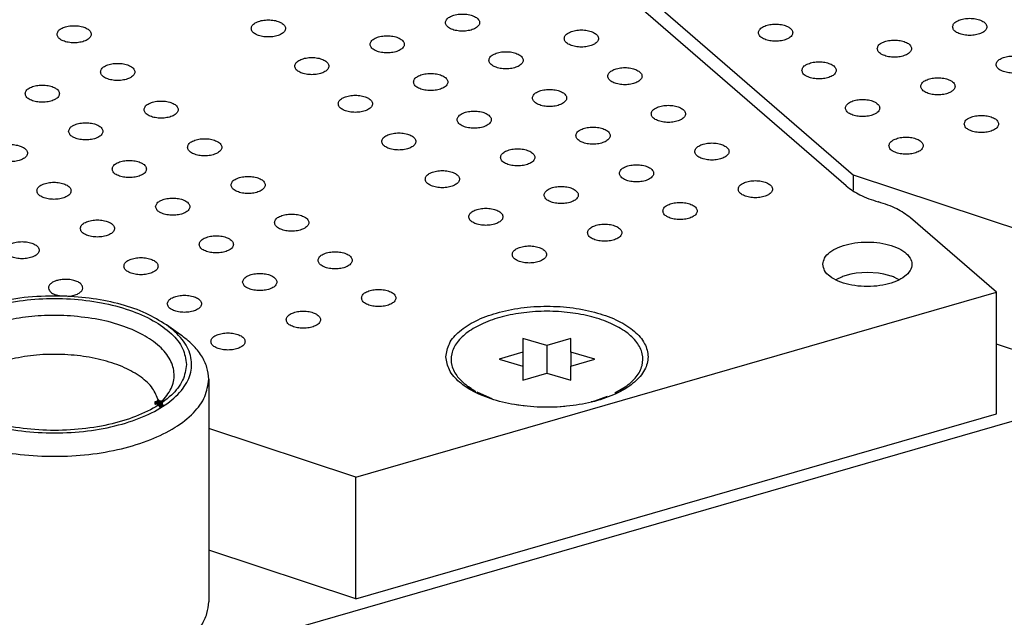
# Model space of a CAD drawing. Header units: inches. Extents: x 0 to 841, y 0 to 594.
# Tile 68 of 84: x 607 to 636, y 341 to 358. Entities that reach past the tile are written whole.
import ezdxf

# ---------------------------------------------------------------- set-up
doc = ezdxf.new("R2010")
doc.units = ezdxf.units.IN

# ---------------------------------------------------------------- blocks, each defined once
blk = doc.blocks.new('E8021-26512__263', base_point=(556.246, 341.298))
at = {"color": 7, "linetype": 'Continuous'}
for p, q in [((631.361, 353.352), (578.131, 399.449)), ((632.31, 352.884), (632.293, 352.889)), ((635.752, 350.248), (633.243, 352.422)), ((608.433, 350.137), (608.269, 350.177)), ((608.639, 350.128), (608.636, 350.128)), ((617.046, 344.848), (635.752, 350.248)), ((635.752, 346.698), (635.752, 350.248)), ((617.046, 341.298), (635.752, 346.698)), ((617.046, 344.848), (612.752, 346.266)), ((617.046, 341.298), (617.046, 344.848)), ((617.046, 341.298), (612.752, 342.715))]:
    blk.add_line(p, q, dxfattribs=at)
for points, knots in [([(613.992, 357.95), (613.999, 357.92), (614.016, 357.852), (614.117, 357.779), (614.247, 357.726), (614.408, 357.699), (614.577, 357.699), (614.737, 357.726), (614.869, 357.779), (614.964, 357.852), (615.004, 357.95), (614.964, 358.049), (614.869, 358.121), (614.737, 358.174), (614.577, 358.201), (614.408, 358.201), (614.247, 358.174), (614.117, 358.121), (614.016, 358.049), (613.999, 357.98), (613.992, 357.95)], [0, 0, 0, 0, 0.090666, 0.205523, 0.349779, 0.515635, 0.689283, 0.855139, 0.999394, 1.114251, 1.204917, 1.295583, 1.410441, 1.554696, 1.720552, 1.8942, 2.060056, 2.204311, 2.319168, 2.409834, 2.409834, 2.409834, 2.409834]), ([(619.662, 358.12), (619.669, 358.09), (619.685, 358.022), (619.786, 357.949), (619.916, 357.897), (620.077, 357.869), (620.246, 357.869), (620.406, 357.897), (620.539, 357.949), (620.633, 358.022), (620.674, 358.12), (620.633, 358.219), (620.539, 358.291), (620.406, 358.344), (620.246, 358.372), (620.077, 358.372), (619.916, 358.344), (619.786, 358.291), (619.685, 358.219), (619.669, 358.15), (619.662, 358.12)], [0, 0, 0, 0, 0.090666, 0.205523, 0.349779, 0.515635, 0.689283, 0.855139, 0.999394, 1.114251, 1.204917, 1.295583, 1.410441, 1.554696, 1.720552, 1.8942, 2.060056, 2.204311, 2.319168, 2.409834, 2.409834, 2.409834, 2.409834]), ([(608.323, 357.78), (608.33, 357.75), (608.346, 357.681), (608.447, 357.609), (608.578, 357.556), (608.738, 357.529), (608.907, 357.529), (609.067, 357.556), (609.2, 357.609), (609.295, 357.681), (609.335, 357.78), (609.295, 357.879), (609.2, 357.951), (609.067, 358.004), (608.907, 358.031), (608.738, 358.031), (608.578, 358.004), (608.447, 357.951), (608.346, 357.879), (608.33, 357.81), (608.323, 357.78)], [0, 0, 0, 0, 0.090666, 0.205523, 0.349779, 0.515635, 0.689283, 0.855139, 0.999394, 1.114251, 1.204917, 1.295583, 1.410441, 1.554696, 1.720552, 1.8942, 2.060056, 2.204311, 2.319168, 2.409834, 2.409834, 2.409834, 2.409834]), ([(623.131, 357.655), (623.139, 357.625), (623.155, 357.557), (623.256, 357.484), (623.386, 357.432), (623.547, 357.404), (623.716, 357.404), (623.876, 357.432), (624.008, 357.484), (624.103, 357.557), (624.144, 357.655), (624.103, 357.754), (624.008, 357.826), (623.876, 357.879), (623.716, 357.907), (623.547, 357.907), (623.386, 357.879), (623.256, 357.826), (623.155, 357.754), (623.139, 357.686), (623.131, 357.655)], [0, 0, 0, 0, 0.090666, 0.205523, 0.349779, 0.515635, 0.689283, 0.855139, 0.999394, 1.114251, 1.204917, 1.295583, 1.410441, 1.554696, 1.720552, 1.8942, 2.060056, 2.204311, 2.319168, 2.409834, 2.409834, 2.409834, 2.409834]), ([(617.462, 357.485), (617.469, 357.455), (617.486, 357.387), (617.586, 357.314), (617.717, 357.262), (617.877, 357.234), (618.046, 357.234), (618.206, 357.262), (618.339, 357.314), (618.434, 357.387), (618.474, 357.485), (618.434, 357.584), (618.339, 357.656), (618.206, 357.709), (618.046, 357.737), (617.877, 357.737), (617.717, 357.709), (617.586, 357.656), (617.486, 357.584), (617.469, 357.515), (617.462, 357.485)], [0, 0, 0, 0, 0.090666, 0.205523, 0.349779, 0.515635, 0.689283, 0.855139, 0.999394, 1.114251, 1.204917, 1.295583, 1.410441, 1.554696, 1.720552, 1.8942, 2.060056, 2.204311, 2.319168, 2.409834, 2.409834, 2.409834, 2.409834]), ([(615.262, 356.85), (615.269, 356.82), (615.286, 356.752), (615.387, 356.679), (615.517, 356.627), (615.678, 356.599), (615.847, 356.599), (616.007, 356.627), (616.139, 356.679), (616.234, 356.752), (616.274, 356.85), (616.234, 356.949), (616.139, 357.021), (616.007, 357.074), (615.847, 357.102), (615.678, 357.102), (615.517, 357.074), (615.387, 357.021), (615.286, 356.949), (615.269, 356.88), (615.262, 356.85)], [0, 0, 0, 0, 0.090666, 0.205523, 0.349779, 0.515635, 0.689283, 0.855139, 0.999394, 1.114251, 1.204917, 1.295583, 1.410441, 1.554696, 1.720552, 1.8942, 2.060056, 2.204311, 2.319168, 2.409834, 2.409834, 2.409834, 2.409834]), ([(620.932, 357.02), (620.939, 356.99), (620.955, 356.922), (621.056, 356.849), (621.186, 356.797), (621.347, 356.769), (621.516, 356.769), (621.676, 356.797), (621.809, 356.849), (621.903, 356.922), (621.944, 357.02), (621.903, 357.119), (621.809, 357.191), (621.676, 357.244), (621.516, 357.272), (621.347, 357.272), (621.186, 357.244), (621.056, 357.191), (620.955, 357.119), (620.939, 357.051), (620.932, 357.02)], [0, 0, 0, 0, 0.090666, 0.205523, 0.349779, 0.515635, 0.689283, 0.855139, 0.999394, 1.114251, 1.204917, 1.295583, 1.410441, 1.554696, 1.720552, 1.8942, 2.060056, 2.204311, 2.319168, 2.409834, 2.409834, 2.409834, 2.409834]), ([(609.593, 356.68), (609.6, 356.65), (609.616, 356.582), (609.717, 356.509), (609.848, 356.456), (610.008, 356.429), (610.177, 356.429), (610.337, 356.456), (610.47, 356.509), (610.565, 356.582), (610.605, 356.68), (610.565, 356.779), (610.47, 356.851), (610.337, 356.904), (610.177, 356.931), (610.008, 356.931), (609.848, 356.904), (609.717, 356.851), (609.616, 356.779), (609.6, 356.71), (609.593, 356.68)], [0, 0, 0, 0, 0.090666, 0.205523, 0.349779, 0.515635, 0.689283, 0.855139, 0.999394, 1.114251, 1.204917, 1.295583, 1.410441, 1.554696, 1.720552, 1.8942, 2.060056, 2.204311, 2.319168, 2.409834, 2.409834, 2.409834, 2.409834]), ([(624.401, 356.556), (624.409, 356.525), (624.425, 356.457), (624.526, 356.385), (624.656, 356.332), (624.817, 356.304), (624.986, 356.304), (625.146, 356.332), (625.278, 356.385), (625.373, 356.457), (625.414, 356.556), (625.373, 356.654), (625.278, 356.727), (625.146, 356.779), (624.986, 356.807), (624.817, 356.807), (624.656, 356.779), (624.526, 356.727), (624.425, 356.654), (624.409, 356.586), (624.401, 356.556)], [0, 0, 0, 0, 0.090666, 0.205523, 0.349779, 0.515635, 0.689283, 0.855139, 0.999394, 1.114251, 1.204917, 1.295583, 1.410441, 1.554696, 1.720552, 1.8942, 2.060056, 2.204311, 2.319168, 2.409834, 2.409834, 2.409834, 2.409834]), ([(618.732, 356.385), (618.739, 356.355), (618.756, 356.287), (618.856, 356.214), (618.987, 356.162), (619.147, 356.134), (619.316, 356.134), (619.476, 356.162), (619.609, 356.214), (619.704, 356.287), (619.744, 356.385), (619.704, 356.484), (619.609, 356.556), (619.476, 356.609), (619.316, 356.637), (619.147, 356.637), (618.987, 356.609), (618.856, 356.556), (618.756, 356.484), (618.739, 356.416), (618.732, 356.385)], [0, 0, 0, 0, 0.090666, 0.205523, 0.349779, 0.515635, 0.689283, 0.855139, 0.999394, 1.114251, 1.204917, 1.295583, 1.410441, 1.554696, 1.720552, 1.8942, 2.060056, 2.204311, 2.319168, 2.409834, 2.409834, 2.409834, 2.409834]), ([(607.393, 356.045), (607.4, 356.015), (607.417, 355.947), (607.517, 355.874), (607.648, 355.821), (607.809, 355.794), (607.978, 355.794), (608.137, 355.821), (608.27, 355.874), (608.365, 355.947), (608.405, 356.045), (608.365, 356.144), (608.27, 356.216), (608.137, 356.269), (607.978, 356.296), (607.809, 356.296), (607.648, 356.269), (607.517, 356.216), (607.417, 356.144), (607.4, 356.075), (607.393, 356.045)], [0, 0, 0, 0, 0.090666, 0.205523, 0.349779, 0.515635, 0.689283, 0.855139, 0.999394, 1.114251, 1.204917, 1.295583, 1.410441, 1.554696, 1.720552, 1.8942, 2.060056, 2.204311, 2.319168, 2.409834, 2.409834, 2.409834, 2.409834]), ([(622.202, 355.921), (622.209, 355.89), (622.225, 355.822), (622.326, 355.75), (622.456, 355.697), (622.617, 355.669), (622.786, 355.669), (622.946, 355.697), (623.079, 355.75), (623.173, 355.822), (623.214, 355.921), (623.173, 356.019), (623.079, 356.092), (622.946, 356.144), (622.786, 356.172), (622.617, 356.172), (622.456, 356.144), (622.326, 356.092), (622.225, 356.019), (622.209, 355.951), (622.202, 355.921)], [0, 0, 0, 0, 0.090666, 0.205523, 0.349779, 0.515635, 0.689283, 0.855139, 0.999394, 1.114251, 1.204917, 1.295583, 1.410441, 1.554696, 1.720552, 1.8942, 2.060056, 2.204311, 2.319168, 2.409834, 2.409834, 2.409834, 2.409834]), ([(616.532, 355.75), (616.539, 355.72), (616.556, 355.652), (616.657, 355.579), (616.787, 355.527), (616.948, 355.499), (617.117, 355.499), (617.277, 355.527), (617.409, 355.579), (617.504, 355.652), (617.544, 355.75), (617.504, 355.849), (617.409, 355.921), (617.277, 355.974), (617.117, 356.002), (616.948, 356.002), (616.787, 355.974), (616.657, 355.921), (616.556, 355.849), (616.539, 355.781), (616.532, 355.75)], [0, 0, 0, 0, 0.090666, 0.205523, 0.349779, 0.515635, 0.689283, 0.855139, 0.999394, 1.114251, 1.204917, 1.295583, 1.410441, 1.554696, 1.720552, 1.8942, 2.060056, 2.204311, 2.319168, 2.409834, 2.409834, 2.409834, 2.409834]), ([(610.863, 355.58), (610.87, 355.55), (610.886, 355.482), (610.987, 355.409), (611.118, 355.357), (611.278, 355.329), (611.447, 355.329), (611.607, 355.357), (611.74, 355.409), (611.835, 355.482), (611.875, 355.58), (611.835, 355.679), (611.74, 355.751), (611.607, 355.804), (611.447, 355.832), (611.278, 355.832), (611.118, 355.804), (610.987, 355.751), (610.886, 355.679), (610.87, 355.61), (610.863, 355.58)], [0, 0, 0, 0, 0.090666, 0.205523, 0.349779, 0.515635, 0.689283, 0.855139, 0.999394, 1.114251, 1.204917, 1.295583, 1.410441, 1.554696, 1.720552, 1.8942, 2.060056, 2.204311, 2.319168, 2.409834, 2.409834, 2.409834, 2.409834]), ([(625.671, 355.456), (625.679, 355.426), (625.695, 355.357), (625.796, 355.285), (625.926, 355.232), (626.087, 355.204), (626.256, 355.204), (626.416, 355.232), (626.548, 355.285), (626.643, 355.357), (626.684, 355.456), (626.643, 355.554), (626.548, 355.627), (626.416, 355.679), (626.256, 355.707), (626.087, 355.707), (625.926, 355.679), (625.796, 355.627), (625.695, 355.554), (625.679, 355.486), (625.671, 355.456)], [0, 0, 0, 0, 0.090666, 0.205523, 0.349779, 0.515635, 0.689283, 0.855139, 0.999394, 1.114251, 1.204917, 1.295583, 1.410441, 1.554696, 1.720552, 1.8942, 2.060056, 2.204311, 2.319168, 2.409834, 2.409834, 2.409834, 2.409834]), ([(620.002, 355.286), (620.009, 355.255), (620.026, 355.187), (620.126, 355.115), (620.257, 355.062), (620.417, 355.034), (620.586, 355.034), (620.746, 355.062), (620.879, 355.115), (620.974, 355.187), (621.014, 355.286), (620.974, 355.384), (620.879, 355.457), (620.746, 355.509), (620.586, 355.537), (620.417, 355.537), (620.257, 355.509), (620.126, 355.457), (620.026, 355.384), (620.009, 355.316), (620.002, 355.286)], [0, 0, 0, 0, 0.090666, 0.205523, 0.349779, 0.515635, 0.689283, 0.855139, 0.999394, 1.114251, 1.204917, 1.295583, 1.410441, 1.554696, 1.720552, 1.8942, 2.060056, 2.204311, 2.319168, 2.409834, 2.409834, 2.409834, 2.409834]), ([(608.663, 354.945), (608.67, 354.915), (608.687, 354.847), (608.787, 354.774), (608.918, 354.722), (609.079, 354.694), (609.248, 354.694), (609.407, 354.722), (609.54, 354.774), (609.635, 354.847), (609.675, 354.945), (609.635, 355.044), (609.54, 355.116), (609.407, 355.169), (609.248, 355.197), (609.079, 355.197), (608.918, 355.169), (608.787, 355.116), (608.687, 355.044), (608.67, 354.975), (608.663, 354.945)], [0, 0, 0, 0, 0.090666, 0.205523, 0.349779, 0.515635, 0.689283, 0.855139, 0.999394, 1.114251, 1.204917, 1.295583, 1.410441, 1.554696, 1.720552, 1.8942, 2.060056, 2.204311, 2.319168, 2.409834, 2.409834, 2.409834, 2.409834]), ([(623.472, 354.821), (623.479, 354.791), (623.495, 354.722), (623.596, 354.65), (623.726, 354.597), (623.887, 354.569), (624.056, 354.569), (624.216, 354.597), (624.349, 354.65), (624.443, 354.722), (624.484, 354.821), (624.443, 354.919), (624.349, 354.992), (624.216, 355.044), (624.056, 355.072), (623.887, 355.072), (623.726, 355.044), (623.596, 354.992), (623.495, 354.919), (623.479, 354.851), (623.472, 354.821)], [0, 0, 0, 0, 0.090666, 0.205523, 0.349779, 0.515635, 0.689283, 0.855139, 0.999394, 1.114251, 1.204917, 1.295583, 1.410441, 1.554696, 1.720552, 1.8942, 2.060056, 2.204311, 2.319168, 2.409834, 2.409834, 2.409834, 2.409834]), ([(612.133, 354.48), (612.14, 354.45), (612.156, 354.382), (612.257, 354.309), (612.388, 354.257), (612.548, 354.229), (612.717, 354.229), (612.877, 354.257), (613.01, 354.309), (613.105, 354.382), (613.145, 354.48), (613.105, 354.579), (613.01, 354.651), (612.877, 354.704), (612.717, 354.732), (612.548, 354.732), (612.388, 354.704), (612.257, 354.651), (612.156, 354.579), (612.14, 354.511), (612.133, 354.48)], [0, 0, 0, 0, 0.090666, 0.205523, 0.349779, 0.515635, 0.689283, 0.855139, 0.999394, 1.114251, 1.204917, 1.295583, 1.410441, 1.554696, 1.720552, 1.8942, 2.060056, 2.204311, 2.319168, 2.409834, 2.409834, 2.409834, 2.409834]), ([(617.802, 354.651), (617.809, 354.62), (617.826, 354.552), (617.927, 354.48), (618.057, 354.427), (618.218, 354.399), (618.387, 354.399), (618.547, 354.427), (618.679, 354.48), (618.774, 354.552), (618.814, 354.651), (618.774, 354.749), (618.679, 354.822), (618.547, 354.874), (618.387, 354.902), (618.218, 354.902), (618.057, 354.874), (617.927, 354.822), (617.826, 354.749), (617.809, 354.681), (617.802, 354.651)], [0, 0, 0, 0, 0.090666, 0.205523, 0.349779, 0.515635, 0.689283, 0.855139, 0.999394, 1.114251, 1.204917, 1.295583, 1.410441, 1.554696, 1.720552, 1.8942, 2.060056, 2.204311, 2.319168, 2.409834, 2.409834, 2.409834, 2.409834]), ([(606.463, 354.31), (606.471, 354.28), (606.487, 354.212), (606.588, 354.139), (606.718, 354.087), (606.879, 354.059), (607.048, 354.059), (607.208, 354.087), (607.34, 354.139), (607.435, 354.212), (607.476, 354.31), (607.435, 354.409), (607.34, 354.481), (607.208, 354.534), (607.048, 354.562), (606.879, 354.562), (606.718, 354.534), (606.588, 354.481), (606.487, 354.409), (606.471, 354.34), (606.463, 354.31)], [0, 0, 0, 0, 0.090666, 0.205523, 0.349779, 0.515635, 0.689283, 0.855139, 0.999394, 1.114251, 1.204917, 1.295583, 1.410441, 1.554696, 1.720552, 1.8942, 2.060056, 2.204311, 2.319168, 2.409834, 2.409834, 2.409834, 2.409834]), ([(621.272, 354.186), (621.279, 354.156), (621.296, 354.087), (621.396, 354.015), (621.527, 353.962), (621.687, 353.934), (621.856, 353.934), (622.016, 353.962), (622.149, 354.015), (622.244, 354.087), (622.284, 354.186), (622.244, 354.284), (622.149, 354.357), (622.016, 354.409), (621.856, 354.437), (621.687, 354.437), (621.527, 354.409), (621.396, 354.357), (621.296, 354.284), (621.279, 354.216), (621.272, 354.186)], [0, 0, 0, 0, 0.090666, 0.205523, 0.349779, 0.515635, 0.689283, 0.855139, 0.999394, 1.114251, 1.204917, 1.295583, 1.410441, 1.554696, 1.720552, 1.8942, 2.060056, 2.204311, 2.319168, 2.409834, 2.409834, 2.409834, 2.409834]), ([(626.941, 354.356), (626.949, 354.326), (626.965, 354.257), (627.066, 354.185), (627.196, 354.132), (627.357, 354.105), (627.526, 354.105), (627.686, 354.132), (627.818, 354.185), (627.913, 354.257), (627.954, 354.356), (627.913, 354.454), (627.818, 354.527), (627.686, 354.58), (627.526, 354.607), (627.357, 354.607), (627.196, 354.58), (627.066, 354.527), (626.965, 354.454), (626.949, 354.386), (626.941, 354.356)], [0, 0, 0, 0, 0.090666, 0.205523, 0.349779, 0.515635, 0.689283, 0.855139, 0.999394, 1.114251, 1.204917, 1.295583, 1.410441, 1.554696, 1.720552, 1.8942, 2.060056, 2.204311, 2.319168, 2.409834, 2.409834, 2.409834, 2.409834]), ([(609.933, 353.845), (609.94, 353.815), (609.957, 353.747), (610.057, 353.674), (610.188, 353.622), (610.349, 353.594), (610.518, 353.594), (610.677, 353.622), (610.81, 353.674), (610.905, 353.747), (610.945, 353.845), (610.905, 353.944), (610.81, 354.016), (610.677, 354.069), (610.518, 354.097), (610.349, 354.097), (610.188, 354.069), (610.057, 354.016), (609.957, 353.944), (609.94, 353.876), (609.933, 353.845)], [0, 0, 0, 0, 0.090666, 0.205523, 0.349779, 0.515635, 0.689283, 0.855139, 0.999394, 1.114251, 1.204917, 1.295583, 1.410441, 1.554696, 1.720552, 1.8942, 2.060056, 2.204311, 2.319168, 2.409834, 2.409834, 2.409834, 2.409834]), ([(624.742, 353.721), (624.749, 353.691), (624.765, 353.622), (624.866, 353.55), (624.996, 353.497), (625.157, 353.47), (625.326, 353.47), (625.486, 353.497), (625.619, 353.55), (625.713, 353.622), (625.754, 353.721), (625.713, 353.819), (625.619, 353.892), (625.486, 353.945), (625.326, 353.972), (625.157, 353.972), (624.996, 353.945), (624.866, 353.892), (624.765, 353.819), (624.749, 353.751), (624.742, 353.721)], [0, 0, 0, 0, 0.090666, 0.205523, 0.349779, 0.515635, 0.689283, 0.855139, 0.999394, 1.114251, 1.204917, 1.295583, 1.410441, 1.554696, 1.720552, 1.8942, 2.060056, 2.204311, 2.319168, 2.409834, 2.409834, 2.409834, 2.409834]), ([(613.403, 353.381), (613.41, 353.35), (613.426, 353.282), (613.527, 353.21), (613.658, 353.157), (613.818, 353.129), (613.987, 353.129), (614.147, 353.157), (614.28, 353.21), (614.375, 353.282), (614.415, 353.381), (614.375, 353.479), (614.28, 353.552), (614.147, 353.604), (613.987, 353.632), (613.818, 353.632), (613.658, 353.604), (613.527, 353.552), (613.426, 353.479), (613.41, 353.411), (613.403, 353.381)], [0, 0, 0, 0, 0.090666, 0.205523, 0.349779, 0.515635, 0.689283, 0.855139, 0.999394, 1.114251, 1.204917, 1.295583, 1.410441, 1.554696, 1.720552, 1.8942, 2.060056, 2.204311, 2.319168, 2.409834, 2.409834, 2.409834, 2.409834]), ([(619.072, 353.551), (619.079, 353.521), (619.096, 353.452), (619.197, 353.38), (619.327, 353.327), (619.488, 353.299), (619.657, 353.299), (619.817, 353.327), (619.949, 353.38), (620.044, 353.452), (620.084, 353.551), (620.044, 353.649), (619.949, 353.722), (619.817, 353.774), (619.657, 353.802), (619.488, 353.802), (619.327, 353.774), (619.197, 353.722), (619.096, 353.649), (619.079, 353.581), (619.072, 353.551)], [0, 0, 0, 0, 0.090666, 0.205523, 0.349779, 0.515635, 0.689283, 0.855139, 0.999394, 1.114251, 1.204917, 1.295583, 1.410441, 1.554696, 1.720552, 1.8942, 2.060056, 2.204311, 2.319168, 2.409834, 2.409834, 2.409834, 2.409834]), ([(607.733, 353.21), (607.741, 353.18), (607.757, 353.112), (607.858, 353.039), (607.988, 352.987), (608.149, 352.959), (608.318, 352.959), (608.478, 352.987), (608.61, 353.039), (608.705, 353.112), (608.746, 353.21), (608.705, 353.309), (608.61, 353.381), (608.478, 353.434), (608.318, 353.462), (608.149, 353.462), (607.988, 353.434), (607.858, 353.381), (607.757, 353.309), (607.741, 353.241), (607.733, 353.21)], [0, 0, 0, 0, 0.090666, 0.205523, 0.349779, 0.515635, 0.689283, 0.855139, 0.999394, 1.114251, 1.204917, 1.295583, 1.410441, 1.554696, 1.720552, 1.8942, 2.060056, 2.204311, 2.319168, 2.409834, 2.409834, 2.409834, 2.409834]), ([(622.542, 353.086), (622.549, 353.056), (622.566, 352.987), (622.666, 352.915), (622.797, 352.862), (622.957, 352.835), (623.126, 352.835), (623.286, 352.862), (623.419, 352.915), (623.514, 352.987), (623.554, 353.086), (623.514, 353.184), (623.419, 353.257), (623.286, 353.31), (623.126, 353.337), (622.957, 353.337), (622.797, 353.31), (622.666, 353.257), (622.566, 353.184), (622.549, 353.116), (622.542, 353.086)], [0, 0, 0, 0, 0.090666, 0.205523, 0.349779, 0.515635, 0.689283, 0.855139, 0.999394, 1.114251, 1.204917, 1.295583, 1.410441, 1.554696, 1.720552, 1.8942, 2.060056, 2.204311, 2.319168, 2.409834, 2.409834, 2.409834, 2.409834]), ([(628.211, 353.256), (628.219, 353.226), (628.235, 353.157), (628.336, 353.085), (628.466, 353.032), (628.627, 353.005), (628.796, 353.005), (628.956, 353.032), (629.088, 353.085), (629.183, 353.157), (629.224, 353.256), (629.183, 353.355), (629.088, 353.427), (628.956, 353.48), (628.796, 353.507), (628.627, 353.507), (628.466, 353.48), (628.336, 353.427), (628.235, 353.355), (628.219, 353.286), (628.211, 353.256)], [0, 0, 0, 0, 0.090666, 0.205523, 0.349779, 0.515635, 0.689283, 0.855139, 0.999394, 1.114251, 1.204917, 1.295583, 1.410441, 1.554696, 1.720552, 1.8942, 2.060056, 2.204311, 2.319168, 2.409834, 2.409834, 2.409834, 2.409834]), ([(631.361, 353.352), (631.492, 353.257), (631.777, 353.052), (632.112, 352.946), (632.293, 352.889)], [0, 0, 0, 0, 0.482186, 1.047024, 1.047024, 1.047024, 1.047024]), ([(611.203, 352.746), (611.21, 352.715), (611.227, 352.647), (611.327, 352.575), (611.458, 352.522), (611.619, 352.494), (611.788, 352.494), (611.947, 352.522), (612.08, 352.575), (612.175, 352.647), (612.215, 352.746), (612.175, 352.844), (612.08, 352.917), (611.947, 352.969), (611.788, 352.997), (611.619, 352.997), (611.458, 352.969), (611.327, 352.917), (611.227, 352.844), (611.21, 352.776), (611.203, 352.746)], [0, 0, 0, 0, 0.090666, 0.205523, 0.349779, 0.515635, 0.689283, 0.855139, 0.999394, 1.114251, 1.204917, 1.295583, 1.410441, 1.554696, 1.720552, 1.8942, 2.060056, 2.204311, 2.319168, 2.409834, 2.409834, 2.409834, 2.409834]), ([(626.012, 352.621), (626.019, 352.591), (626.035, 352.522), (626.136, 352.45), (626.266, 352.397), (626.427, 352.37), (626.596, 352.37), (626.756, 352.397), (626.889, 352.45), (626.983, 352.522), (627.024, 352.621), (626.983, 352.72), (626.889, 352.792), (626.756, 352.845), (626.596, 352.872), (626.427, 352.872), (626.266, 352.845), (626.136, 352.792), (626.035, 352.72), (626.019, 352.651), (626.012, 352.621)], [0, 0, 0, 0, 0.090666, 0.205523, 0.349779, 0.515635, 0.689283, 0.855139, 0.999394, 1.114251, 1.204917, 1.295583, 1.410441, 1.554696, 1.720552, 1.8942, 2.060056, 2.204311, 2.319168, 2.409834, 2.409834, 2.409834, 2.409834]), ([(633.243, 352.422), (633.111, 352.516), (632.826, 352.721), (632.491, 352.827), (632.31, 352.884)], [0, 0, 0, 0, 0.482186, 1.047024, 1.047024, 1.047024, 1.047024]), ([(614.673, 352.281), (614.68, 352.251), (614.696, 352.182), (614.797, 352.11), (614.928, 352.057), (615.088, 352.029), (615.257, 352.029), (615.417, 352.057), (615.55, 352.11), (615.645, 352.182), (615.685, 352.281), (615.645, 352.379), (615.55, 352.452), (615.417, 352.504), (615.257, 352.532), (615.088, 352.532), (614.928, 352.504), (614.797, 352.452), (614.696, 352.379), (614.68, 352.311), (614.673, 352.281)], [0, 0, 0, 0, 0.090666, 0.205523, 0.349779, 0.515635, 0.689283, 0.855139, 0.999394, 1.114251, 1.204917, 1.295583, 1.410441, 1.554696, 1.720552, 1.8942, 2.060056, 2.204311, 2.319168, 2.409834, 2.409834, 2.409834, 2.409834]), ([(620.342, 352.451), (620.349, 352.421), (620.366, 352.352), (620.467, 352.28), (620.597, 352.227), (620.758, 352.2), (620.927, 352.2), (621.087, 352.227), (621.219, 352.28), (621.314, 352.352), (621.354, 352.451), (621.314, 352.549), (621.219, 352.622), (621.087, 352.675), (620.927, 352.702), (620.758, 352.702), (620.597, 352.675), (620.467, 352.622), (620.366, 352.549), (620.349, 352.481), (620.342, 352.451)], [0, 0, 0, 0, 0.090666, 0.205523, 0.349779, 0.515635, 0.689283, 0.855139, 0.999394, 1.114251, 1.204917, 1.295583, 1.410441, 1.554696, 1.720552, 1.8942, 2.060056, 2.204311, 2.319168, 2.409834, 2.409834, 2.409834, 2.409834]), ([(609.003, 352.111), (609.011, 352.08), (609.027, 352.012), (609.128, 351.94), (609.258, 351.887), (609.419, 351.859), (609.588, 351.859), (609.748, 351.887), (609.88, 351.94), (609.975, 352.012), (610.016, 352.111), (609.975, 352.209), (609.88, 352.282), (609.748, 352.334), (609.588, 352.362), (609.419, 352.362), (609.258, 352.334), (609.128, 352.282), (609.027, 352.209), (609.011, 352.141), (609.003, 352.111)], [0, 0, 0, 0, 0.090666, 0.205523, 0.349779, 0.515635, 0.689283, 0.855139, 0.999394, 1.114251, 1.204917, 1.295583, 1.410441, 1.554696, 1.720552, 1.8942, 2.060056, 2.204311, 2.319168, 2.409834, 2.409834, 2.409834, 2.409834]), ([(623.812, 351.986), (623.819, 351.956), (623.836, 351.887), (623.936, 351.815), (624.067, 351.762), (624.227, 351.735), (624.396, 351.735), (624.556, 351.762), (624.689, 351.815), (624.784, 351.887), (624.824, 351.986), (624.784, 352.085), (624.689, 352.157), (624.556, 352.21), (624.396, 352.237), (624.227, 352.237), (624.067, 352.21), (623.936, 352.157), (623.836, 352.085), (623.819, 352.016), (623.812, 351.986)], [0, 0, 0, 0, 0.090666, 0.205523, 0.349779, 0.515635, 0.689283, 0.855139, 0.999394, 1.114251, 1.204917, 1.295583, 1.410441, 1.554696, 1.720552, 1.8942, 2.060056, 2.204311, 2.319168, 2.409834, 2.409834, 2.409834, 2.409834]), ([(612.473, 351.646), (612.48, 351.616), (612.497, 351.547), (612.597, 351.475), (612.728, 351.422), (612.889, 351.394), (613.058, 351.394), (613.217, 351.422), (613.35, 351.475), (613.445, 351.547), (613.485, 351.646), (613.445, 351.744), (613.35, 351.817), (613.217, 351.869), (613.058, 351.897), (612.889, 351.897), (612.728, 351.869), (612.597, 351.817), (612.497, 351.744), (612.48, 351.676), (612.473, 351.646)], [0, 0, 0, 0, 0.090666, 0.205523, 0.349779, 0.515635, 0.689283, 0.855139, 0.999394, 1.114251, 1.204917, 1.295583, 1.410441, 1.554696, 1.720552, 1.8942, 2.060056, 2.204311, 2.319168, 2.409834, 2.409834, 2.409834, 2.409834]), ([(606.804, 351.476), (606.811, 351.445), (606.827, 351.377), (606.928, 351.305), (607.059, 351.252), (607.219, 351.224), (607.388, 351.224), (607.548, 351.252), (607.681, 351.305), (607.775, 351.377), (607.816, 351.476), (607.775, 351.574), (607.681, 351.647), (607.548, 351.699), (607.388, 351.727), (607.219, 351.727), (607.059, 351.699), (606.928, 351.647), (606.827, 351.574), (606.811, 351.506), (606.804, 351.476)], [0, 0, 0, 0, 0.090666, 0.205523, 0.349779, 0.515635, 0.689283, 0.855139, 0.999394, 1.114251, 1.204917, 1.295583, 1.410441, 1.554696, 1.720552, 1.8942, 2.060056, 2.204311, 2.319168, 2.409834, 2.409834, 2.409834, 2.409834]), ([(621.612, 351.351), (621.619, 351.321), (621.636, 351.252), (621.737, 351.18), (621.867, 351.127), (622.028, 351.1), (622.197, 351.1), (622.357, 351.127), (622.489, 351.18), (622.584, 351.252), (622.624, 351.351), (622.584, 351.45), (622.489, 351.522), (622.357, 351.575), (622.197, 351.602), (622.028, 351.602), (621.867, 351.575), (621.737, 351.522), (621.636, 351.45), (621.619, 351.381), (621.612, 351.351)], [0, 0, 0, 0, 0.090666, 0.205523, 0.349779, 0.515635, 0.689283, 0.855139, 0.999394, 1.114251, 1.204917, 1.295583, 1.410441, 1.554696, 1.720552, 1.8942, 2.060056, 2.204311, 2.319168, 2.409834, 2.409834, 2.409834, 2.409834]), ([(630.68, 351.065), (630.693, 351.001), (630.719, 350.861), (630.896, 350.693), (631.139, 350.558), (631.449, 350.462), (631.799, 350.413), (632.162, 350.413), (632.512, 350.462), (632.821, 350.558), (633.067, 350.693), (633.235, 350.861), (633.301, 351.065), (633.235, 351.268), (633.067, 351.437), (632.821, 351.572), (632.512, 351.667), (632.162, 351.717), (631.799, 351.717), (631.449, 351.667), (631.139, 351.572), (630.896, 351.437), (630.719, 351.268), (630.693, 351.128), (630.68, 351.065)], [0, 0, 0, 0, 0.190547, 0.41847, 0.698227, 1.025182, 1.384018, 1.754037, 2.112872, 2.439828, 2.719585, 2.947508, 3.138055, 3.328602, 3.556525, 3.836282, 4.163237, 4.522073, 4.892091, 5.250927, 5.577882, 5.85764, 6.085562, 6.276109, 6.276109, 6.276109, 6.276109]), ([(615.943, 351.181), (615.95, 351.151), (615.966, 351.082), (616.067, 351.01), (616.198, 350.957), (616.358, 350.93), (616.527, 350.93), (616.687, 350.957), (616.82, 351.01), (616.915, 351.082), (616.955, 351.181), (616.915, 351.279), (616.82, 351.352), (616.687, 351.405), (616.527, 351.432), (616.358, 351.432), (616.198, 351.405), (616.067, 351.352), (615.966, 351.279), (615.95, 351.211), (615.943, 351.181)], [0, 0, 0, 0, 0.090666, 0.205523, 0.349779, 0.515635, 0.689283, 0.855139, 0.999394, 1.114251, 1.204917, 1.295583, 1.410441, 1.554696, 1.720552, 1.8942, 2.060056, 2.204311, 2.319168, 2.409834, 2.409834, 2.409834, 2.409834]), ([(610.273, 351.011), (610.281, 350.981), (610.297, 350.912), (610.398, 350.84), (610.528, 350.787), (610.689, 350.759), (610.858, 350.759), (611.018, 350.787), (611.15, 350.84), (611.245, 350.912), (611.286, 351.011), (611.245, 351.109), (611.15, 351.182), (611.018, 351.234), (610.858, 351.262), (610.689, 351.262), (610.528, 351.234), (610.398, 351.182), (610.297, 351.109), (610.281, 351.041), (610.273, 351.011)], [0, 0, 0, 0, 0.090666, 0.205523, 0.349779, 0.515635, 0.689283, 0.855139, 0.999394, 1.114251, 1.204917, 1.295583, 1.410441, 1.554696, 1.720552, 1.8942, 2.060056, 2.204311, 2.319168, 2.409834, 2.409834, 2.409834, 2.409834]), ([(613.743, 350.546), (613.75, 350.516), (613.767, 350.447), (613.867, 350.375), (613.998, 350.322), (614.159, 350.295), (614.328, 350.295), (614.487, 350.322), (614.62, 350.375), (614.715, 350.447), (614.755, 350.546), (614.715, 350.644), (614.62, 350.717), (614.487, 350.77), (614.328, 350.797), (614.159, 350.797), (613.998, 350.77), (613.867, 350.717), (613.767, 350.644), (613.75, 350.576), (613.743, 350.546)], [0, 0, 0, 0, 0.090666, 0.205523, 0.349779, 0.515635, 0.689283, 0.855139, 0.999394, 1.114251, 1.204917, 1.295583, 1.410441, 1.554696, 1.720552, 1.8942, 2.060056, 2.204311, 2.319168, 2.409834, 2.409834, 2.409834, 2.409834]), ([(608.508, 350.624), (608.461, 350.618), (608.371, 350.609), (608.248, 350.57), (608.152, 350.516), (608.087, 350.449), (608.065, 350.366), (608.098, 350.287), (608.17, 350.221), (608.234, 350.193), (608.269, 350.177)], [0, 0, 0, 0, 0.1425208, 0.2720898, 0.3822754, 0.4713654, 0.5461539, 0.6229646, 0.7165239, 0.8313796, 0.8313796, 0.8313796, 0.8313796]), ([(608.639, 350.128), (608.689, 350.133), (608.785, 350.144), (608.913, 350.187), (609.011, 350.246), (609.072, 350.323), (609.078, 350.414), (609.024, 350.494), (608.931, 350.556), (608.808, 350.601), (608.663, 350.627), (608.561, 350.625), (608.508, 350.624)], [0, 0, 0, 0, 0.151628, 0.287949, 0.401613, 0.491962, 0.57026, 0.657429, 0.767002, 0.89993, 1.049685, 1.206079, 1.206079, 1.206079, 1.206079]), ([(611.543, 349.911), (611.551, 349.881), (611.567, 349.812), (611.668, 349.74), (611.798, 349.687), (611.959, 349.66), (612.128, 349.66), (612.288, 349.687), (612.42, 349.74), (612.515, 349.812), (612.556, 349.911), (612.515, 350.009), (612.42, 350.082), (612.288, 350.135), (612.128, 350.162), (611.959, 350.162), (611.798, 350.135), (611.668, 350.082), (611.567, 350.009), (611.551, 349.941), (611.543, 349.911)], [0, 0, 0, 0, 0.090666, 0.205523, 0.349779, 0.515635, 0.689283, 0.855139, 0.999394, 1.114251, 1.204917, 1.295583, 1.410441, 1.554696, 1.720552, 1.8942, 2.060056, 2.204311, 2.319168, 2.409834, 2.409834, 2.409834, 2.409834]), ([(617.213, 350.081), (617.22, 350.051), (617.236, 349.982), (617.337, 349.91), (617.468, 349.857), (617.628, 349.83), (617.797, 349.83), (617.957, 349.857), (618.09, 349.91), (618.185, 349.982), (618.225, 350.081), (618.185, 350.18), (618.09, 350.252), (617.957, 350.305), (617.797, 350.332), (617.628, 350.332), (617.468, 350.305), (617.337, 350.252), (617.236, 350.18), (617.22, 350.111), (617.213, 350.081)], [0, 0, 0, 0, 0.090666, 0.205523, 0.349779, 0.515635, 0.689283, 0.855139, 0.999394, 1.114251, 1.204917, 1.295583, 1.410441, 1.554696, 1.720552, 1.8942, 2.060056, 2.204311, 2.319168, 2.409834, 2.409834, 2.409834, 2.409834]), ([(619.677, 348.365), (619.7, 348.233), (619.749, 347.946), (620.087, 347.587), (620.56, 347.289), (621.171, 347.063), (621.874, 346.922), (622.627, 346.873), (623.38, 346.922), (624.084, 347.063), (624.694, 347.289), (625.172, 347.587), (625.494, 347.946), (625.616, 348.365), (625.494, 348.784), (625.172, 349.143), (624.694, 349.44), (624.084, 349.666), (623.38, 349.808), (622.627, 349.856), (621.874, 349.808), (621.171, 349.666), (620.56, 349.44), (620.087, 349.143), (619.749, 348.784), (619.7, 348.497), (619.677, 348.365)], [0, 0, 0, 0, 0.39477, 0.856726, 1.416282, 2.07067, 2.797253, 3.562421, 4.327589, 5.054172, 5.70856, 6.268116, 6.730072, 7.124842, 7.519612, 7.981568, 8.541124, 9.195512, 9.922095, 10.687263, 11.452431, 12.179014, 12.833402, 13.392958, 13.854914, 14.249684, 14.249684, 14.249684, 14.249684]), ([(615.013, 349.446), (615.02, 349.416), (615.037, 349.347), (615.137, 349.275), (615.268, 349.222), (615.429, 349.195), (615.598, 349.195), (615.757, 349.222), (615.89, 349.275), (615.985, 349.347), (616.025, 349.446), (615.985, 349.545), (615.89, 349.617), (615.757, 349.67), (615.598, 349.697), (615.429, 349.697), (615.268, 349.67), (615.137, 349.617), (615.037, 349.545), (615.02, 349.476), (615.013, 349.446)], [0, 0, 0, 0, 0.090666, 0.205523, 0.349779, 0.515635, 0.689283, 0.855139, 0.999394, 1.114251, 1.204917, 1.295583, 1.410441, 1.554696, 1.720552, 1.8942, 2.060056, 2.204311, 2.319168, 2.409834, 2.409834, 2.409834, 2.409834]), ([(612.813, 348.811), (612.821, 348.781), (612.837, 348.712), (612.938, 348.64), (613.068, 348.587), (613.229, 348.56), (613.398, 348.56), (613.558, 348.587), (613.69, 348.64), (613.785, 348.712), (613.826, 348.811), (613.785, 348.91), (613.69, 348.982), (613.558, 349.035), (613.398, 349.062), (613.229, 349.062), (613.068, 349.035), (612.938, 348.982), (612.837, 348.91), (612.821, 348.841), (612.813, 348.811)], [0, 0, 0, 0, 0.090666, 0.205523, 0.349779, 0.515635, 0.689283, 0.855139, 0.999394, 1.114251, 1.204917, 1.295583, 1.410441, 1.554696, 1.720552, 1.8942, 2.060056, 2.204311, 2.319168, 2.409834, 2.409834, 2.409834, 2.409834])]:
    blk.add_open_spline(points, degree=3, knots=knots, dxfattribs=at)
blk = doc.blocks.new('0515-2032__266', base_point=(619.792, 346.905))
at = {"color": 7, "linetype": 'Continuous'}
for p, q in [((621.927, 348.898), (621.927, 348.494)), ((622.627, 348.696), (621.927, 348.898)), ((623.327, 348.898), (622.627, 348.696)), ((622.627, 348.696), (622.627, 347.888)), ((623.327, 348.494), (623.327, 348.898)), ((621.927, 348.494), (621.227, 348.292)), ((621.927, 348.494), (621.927, 348.09)), ((623.327, 348.494), (623.327, 348.09)), ((624.027, 348.292), (623.327, 348.494)), ((621.227, 348.292), (621.927, 348.09)), ((623.327, 348.09), (624.027, 348.292)), ((621.927, 348.09), (621.927, 347.686)), ((621.927, 347.686), (622.627, 347.888)), ((622.627, 347.888), (623.327, 347.686)), ((623.327, 347.686), (623.327, 348.09)), ((620.341, 347.484), (620.553, 347.353)), ((620.412, 347.434), (620.341, 347.484)), ((620.582, 347.337), (621.022, 347.148)), ((624.606, 347.308), (624.914, 347.484)), ((624.762, 347.376), (624.914, 347.484)), ((621.738, 346.971), (622.004, 346.935)), ((623.922, 347.057), (624.027, 347.08)), ((624.027, 347.08), (624.391, 347.214)), ((622.931, 346.905), (623.15, 346.926))]:
    blk.add_line(p, q, dxfattribs=at)
blk.add_open_spline([(624.914, 347.484), (625.029, 347.576), (625.24, 347.746), (625.429, 348.094), (625.437, 348.466), (625.256, 348.814), (624.928, 349.113), (624.476, 349.362), (623.92, 349.549), (623.293, 349.666), (622.627, 349.706), (621.962, 349.666), (621.334, 349.549), (620.779, 349.362), (620.326, 349.113), (619.999, 348.814), (619.818, 348.466), (619.825, 348.094), (620.015, 347.746), (620.226, 347.576), (620.341, 347.484)], degree=3, knots=[0, 0, 0, 0, 0.439001, 0.808335, 1.147621, 1.513368, 1.947025, 2.462206, 3.052064, 3.697446, 4.372204, 5.046962, 5.692344, 6.2822, 6.79738, 7.231034, 7.59678, 7.936066, 8.305402, 8.744404, 8.744404, 8.744404, 8.744404], dxfattribs=at)
blk = doc.blocks.new('E8021-66412_MUXIP01_4', base_point=(556.246, 341.298))
for name, p in [('E8021-26512__263', (556.246, 341.298)), ('0515-2032__266', (619.792, 346.905))]:
    blk.add_blockref(name, p)
blk = doc.blocks.new('E8021-26512__267', base_point=(578.243, 347.648))
at = {"color": 7, "linetype": 'Continuous'}
for p, q in [((578.779, 399.389), (631.579, 353.662)), ((631.579, 353.227), (631.579, 353.662)), ((639.043, 351.198), (631.579, 353.662)), ((639.043, 347.648), (635.752, 348.734))]:
    blk.add_line(p, q, dxfattribs=at)
for points in [[(634.47, 357.996), (634.477, 357.966), (634.494, 357.897), (634.594, 357.825), (634.725, 357.772), (634.886, 357.744), (635.055, 357.744), (635.215, 357.772), (635.347, 357.825), (635.442, 357.897), (635.482, 357.996), (635.442, 358.094), (635.347, 358.167), (635.215, 358.219), (635.055, 358.247), (634.886, 358.247), (634.725, 358.219), (634.594, 358.167), (634.494, 358.094), (634.477, 358.026), (634.47, 357.996)], [(628.801, 357.826), (628.808, 357.795), (628.824, 357.727), (628.925, 357.655), (629.056, 357.602), (629.216, 357.574), (629.385, 357.574), (629.545, 357.602), (629.678, 357.655), (629.773, 357.727), (629.813, 357.826), (629.773, 357.924), (629.678, 357.997), (629.545, 358.049), (629.385, 358.077), (629.216, 358.077), (629.056, 358.049), (628.925, 357.997), (628.824, 357.924), (628.808, 357.856), (628.801, 357.826)], [(632.27, 357.361), (632.278, 357.331), (632.294, 357.262), (632.395, 357.19), (632.525, 357.137), (632.686, 357.109), (632.855, 357.109), (633.015, 357.137), (633.147, 357.19), (633.242, 357.262), (633.283, 357.361), (633.242, 357.459), (633.147, 357.532), (633.015, 357.584), (632.855, 357.612), (632.686, 357.612), (632.525, 357.584), (632.395, 357.532), (632.294, 357.459), (632.278, 357.391), (632.27, 357.361)], [(635.74, 356.896), (635.747, 356.866), (635.764, 356.797), (635.864, 356.725), (635.995, 356.672), (636.156, 356.645), (636.325, 356.645), (636.485, 356.672), (636.617, 356.725), (636.712, 356.797), (636.752, 356.896), (636.712, 356.994), (636.617, 357.067), (636.485, 357.12), (636.325, 357.147), (636.156, 357.147), (635.995, 357.12), (635.864, 357.067), (635.764, 356.994), (635.747, 356.926), (635.74, 356.896)], [(630.071, 356.726), (630.078, 356.696), (630.094, 356.627), (630.195, 356.555), (630.326, 356.502), (630.486, 356.474), (630.655, 356.474), (630.815, 356.502), (630.948, 356.555), (631.043, 356.627), (631.083, 356.726), (631.043, 356.824), (630.948, 356.897), (630.815, 356.949), (630.655, 356.977), (630.486, 356.977), (630.326, 356.949), (630.195, 356.897), (630.094, 356.824), (630.078, 356.756), (630.071, 356.726)], [(633.54, 356.261), (633.548, 356.231), (633.564, 356.162), (633.665, 356.09), (633.795, 356.037), (633.956, 356.01), (634.125, 356.01), (634.285, 356.037), (634.417, 356.09), (634.512, 356.162), (634.553, 356.261), (634.512, 356.359), (634.417, 356.432), (634.285, 356.485), (634.125, 356.512), (633.956, 356.512), (633.795, 356.485), (633.665, 356.432), (633.564, 356.359), (633.548, 356.291), (633.54, 356.261)], [(631.341, 355.626), (631.348, 355.596), (631.364, 355.527), (631.465, 355.455), (631.596, 355.402), (631.756, 355.375), (631.925, 355.375), (632.085, 355.402), (632.218, 355.455), (632.313, 355.527), (632.353, 355.626), (632.313, 355.724), (632.218, 355.797), (632.085, 355.85), (631.925, 355.877), (631.756, 355.877), (631.596, 355.85), (631.465, 355.797), (631.364, 355.724), (631.348, 355.656), (631.341, 355.626)], [(634.81, 355.161), (634.818, 355.131), (634.834, 355.062), (634.935, 354.99), (635.065, 354.937), (635.226, 354.91), (635.395, 354.91), (635.555, 354.937), (635.687, 354.99), (635.782, 355.062), (635.823, 355.161), (635.782, 355.26), (635.687, 355.332), (635.555, 355.385), (635.395, 355.412), (635.226, 355.412), (635.065, 355.385), (634.935, 355.332), (634.834, 355.26), (634.818, 355.191), (634.81, 355.161)], [(632.611, 354.526), (632.618, 354.496), (632.634, 354.427), (632.735, 354.355), (632.866, 354.302), (633.026, 354.275), (633.195, 354.275), (633.355, 354.302), (633.488, 354.355), (633.583, 354.427), (633.623, 354.526), (633.583, 354.625), (633.488, 354.697), (633.355, 354.75), (633.195, 354.777), (633.026, 354.777), (632.866, 354.75), (632.735, 354.697), (632.634, 354.625), (632.618, 354.556), (632.611, 354.526)]]:
    blk.add_open_spline(points, degree=3, knots=[0, 0, 0, 0, 0.090666, 0.205523, 0.349779, 0.515635, 0.689283, 0.855139, 0.999394, 1.114251, 1.204917, 1.295583, 1.410441, 1.554696, 1.720552, 1.8942, 2.060056, 2.204311, 2.319168, 2.409834, 2.409834, 2.409834, 2.409834], dxfattribs=at)
blk = doc.blocks.new('E8021-66412_MUXIP01_5', base_point=(578.243, 347.648))
blk.add_blockref('E8021-26512__267', (578.243, 347.648))
blk = doc.blocks.new('E8021-24170', base_point=(48.856, 135.123))
at = {"color": 7, "linetype": 'Continuous'}
blk.add_line((676.799, 358.2), (614.074, 340.093), dxfattribs=at)
blk = doc.blocks.new('bushing_3', base_point=(603.752, 338.853))
at = {"color": 7, "linetype": 'Continuous'}
for p, q in [((604.578, 349.007), (604.986, 349.296)), ((611.927, 349.007), (611.518, 349.296)), ((603.752, 341.213), (603.752, 347.708)), ((612.752, 347.708), (612.752, 341.213)), ((605.209, 346.995), (605.181, 347.027)), ((605.181, 347.027), (605.182, 347.024)), ((605.182, 347.024), (605.188, 347.014)), ((605.188, 347.014), (605.193, 346.991)), ((605.193, 346.991), (605.199, 346.973)), ((605.218, 346.98), (605.209, 346.995)), ((605.232, 346.959), (605.218, 346.98)), ((605.257, 346.939), (605.232, 346.959)), ((611.298, 346.997), (611.262, 346.948)), ((611.311, 347.005), (611.298, 346.997)), ((611.309, 346.977), (611.314, 346.998)), ((611.314, 346.998), (611.311, 347.005)), ((604.578, 339.914), (604.823, 339.741)), ((611.927, 339.914), (611.682, 339.741))]:
    blk.add_line(p, q, dxfattribs=at)
at = {"color": 3, "linetype": 'Continuous', "const_width": 0.25}
for points in [[(605.169, 347.012), (605.244, 346.946)], [(605.209, 346.995), (605.205, 346.969)], [(605.217, 347.059), (605.209, 346.995)], [(611.258, 346.946), (611.368, 347.043)], [(611.295, 346.992), (611.283, 347.082)], [(611.297, 346.97), (611.295, 346.992)]]:
    blk.add_lwpolyline(points, dxfattribs=at)
at = {"color": 7, "linetype": 'Continuous'}
for points, knots in [([(608.496, 350.137), (608.158, 350.136), (607.494, 350.132), (606.546, 349.968), (605.692, 349.716), (605.211, 349.429), (604.986, 349.296)], [0, 0, 0, 0, 1.01181, 1.986904, 2.881232, 3.661584, 3.661584, 3.661584, 3.661584]), ([(611.518, 349.296), (611.324, 349.414), (610.91, 349.667), (610.179, 349.909), (609.364, 350.084), (608.79, 350.119), (608.496, 350.137)], [0, 0, 0, 0, 0.680647, 1.452019, 2.29324, 3.175873, 3.175873, 3.175873, 3.175873]), ([(612.102, 348.141), (612.078, 348.3), (612.025, 348.641), (611.65, 349.082), (611.115, 349.456), (610.417, 349.755), (609.602, 349.963), (608.711, 350.071), (607.794, 350.071), (606.903, 349.963), (606.087, 349.755), (605.391, 349.456), (604.851, 349.082), (604.493, 348.641), (604.36, 348.141), (604.493, 347.641), (604.851, 347.2), (605.391, 346.826), (606.087, 346.527), (606.903, 346.319), (607.794, 346.211), (608.711, 346.211), (609.602, 346.319), (610.417, 346.527), (611.115, 346.826), (611.65, 347.2), (612.025, 347.641), (612.078, 347.982), (612.102, 348.141)], [0, 0, 0, 0, 0.474072, 1.01868, 1.669712, 2.429535, 3.279182, 4.187162, 5.115294, 6.023274, 6.872921, 7.632744, 8.283776, 8.828384, 9.302456, 9.776528, 10.321136, 10.972168, 11.731992, 12.581638, 13.489618, 14.41775, 15.32573, 16.175377, 16.9352, 17.586233, 18.13084, 18.604912, 18.604912, 18.604912, 18.604912]), ([(604.986, 349.296), (604.822, 349.164), (604.52, 348.922), (604.25, 348.425), (604.239, 347.892), (604.497, 347.395), (604.965, 346.968), (605.612, 346.613), (606.405, 346.346), (607.302, 346.179), (608.252, 346.122), (609.203, 346.179), (610.1, 346.346), (610.893, 346.613), (611.539, 346.968), (612.008, 347.395), (612.266, 347.892), (612.255, 348.425), (611.985, 348.922), (611.683, 349.164), (611.518, 349.296)], [0, 0, 0, 0, 0.627144, 1.154764, 1.639458, 2.161953, 2.781461, 3.517434, 4.360086, 5.28206, 6.245999, 7.209939, 8.131912, 8.974564, 9.710536, 10.330043, 10.852538, 11.337231, 11.864853, 12.491997, 12.491997, 12.491997, 12.491997]), ([(604.578, 349.007), (604.456, 348.913), (604.224, 348.734), (603.96, 348.409), (603.786, 348.066), (603.763, 347.825), (603.752, 347.708)], [0, 0, 0, 0, 0.462629, 0.875132, 1.247158, 1.596075, 1.596075, 1.596075, 1.596075]), ([(612.752, 347.708), (612.742, 347.825), (612.719, 348.066), (612.545, 348.409), (612.281, 348.734), (612.049, 348.913), (611.927, 349.007)], [0, 0, 0, 0, 0.348917, 0.720944, 1.133447, 1.596075, 1.596075, 1.596075, 1.596075]), ([(603.752, 347.708), (603.777, 347.536), (603.829, 347.17), (604.206, 346.685), (604.752, 346.264), (605.47, 345.917), (606.318, 345.656), (607.261, 345.494), (608.252, 345.44), (609.243, 345.494), (610.186, 345.656), (611.035, 345.917), (611.753, 346.264), (612.298, 346.685), (612.676, 347.17), (612.728, 347.536), (612.752, 347.708)], [0, 0, 0, 0, 0.513227, 1.093683, 1.778826, 2.575467, 3.469811, 4.435391, 5.438323, 6.441256, 7.406836, 8.301182, 9.097823, 9.782968, 10.363424, 10.876652, 10.876652, 10.876652, 10.876652]), ([(603.752, 341.213), (603.763, 341.096), (603.786, 340.855), (603.96, 340.512), (604.224, 340.187), (604.456, 340.008), (604.578, 339.914)], [0, 0, 0, 0, 0.348917, 0.720943, 1.133446, 1.596074, 1.596074, 1.596074, 1.596074]), ([(611.927, 339.914), (612.049, 340.008), (612.281, 340.187), (612.545, 340.512), (612.719, 340.855), (612.742, 341.096), (612.752, 341.213)], [0, 0, 0, 0, 0.462627, 0.875129, 1.247155, 1.596072, 1.596072, 1.596072, 1.596072]), ([(604.578, 339.914), (604.814, 339.772), (605.317, 339.469), (606.208, 339.188), (607.2, 339.003), (608.252, 338.942), (609.305, 339.003), (610.297, 339.188), (611.188, 339.469), (611.691, 339.772), (611.927, 339.914)], [0, 0, 0, 0, 0.821592, 1.758095, 2.779649, 3.846108, 4.912566, 5.934119, 6.870621, 7.692212, 7.692212, 7.692212, 7.692212]), ([(604.823, 339.741), (605.043, 339.608), (605.513, 339.325), (606.344, 339.064), (607.27, 338.89), (608.252, 338.834), (609.235, 338.89), (610.161, 339.064), (610.992, 339.325), (611.462, 339.608), (611.682, 339.741)], [0, 0, 0, 0, 0.766818, 1.640888, 2.594339, 3.589701, 4.585062, 5.538513, 6.412583, 7.179401, 7.179401, 7.179401, 7.179401])]:
    blk.add_open_spline(points, degree=3, knots=knots, dxfattribs=at)
at = {"color": 3, "linetype": 'Continuous'}
for points, knots in [([(608.617, 349.564), (608.366, 349.569), (607.868, 349.58), (607.139, 349.495), (606.461, 349.342), (605.864, 349.119), (605.372, 348.837), (605.007, 348.506), (604.786, 348.131), (604.74, 347.726), (604.875, 347.329), (605.067, 347.122), (605.169, 347.012)], [0, 0, 0, 0, 0.753127, 1.492725, 2.193693, 2.834399, 3.399498, 3.883902, 4.298668, 4.676849, 5.067951, 5.515186, 5.515186, 5.515186, 5.515186]), ([(611.368, 347.043), (611.476, 347.167), (611.678, 347.401), (611.779, 347.861), (611.644, 348.31), (611.308, 348.706), (610.808, 349.041), (610.168, 349.306), (609.424, 349.494), (608.892, 349.54), (608.617, 349.564)], [0, 0, 0, 0, 0.487917, 0.915347, 1.347538, 1.84694, 2.443761, 3.138527, 3.913083, 4.738341, 4.738341, 4.738341, 4.738341]), ([(611.283, 347.082), (611.235, 347.206), (611.129, 347.479), (610.761, 347.8), (610.277, 348.071), (609.676, 348.275), (608.997, 348.404), (608.277, 348.448), (607.554, 348.414), (607.086, 348.315), (606.857, 348.266)], [0, 0, 0, 0, 0.396087, 0.865184, 1.422156, 2.059902, 2.758084, 3.48879, 4.220565, 4.921842, 4.921842, 4.921842, 4.921842]), ([(606.857, 348.266), (606.645, 348.203), (606.247, 348.084), (605.746, 347.802), (605.366, 347.47), (605.264, 347.188), (605.217, 347.059)], [0, 0, 0, 0, 0.662133, 1.238747, 1.721747, 2.127996, 2.127996, 2.127996, 2.127996])]:
    blk.add_open_spline(points, degree=3, knots=knots, dxfattribs=at)
blk = doc.blocks.new('1480-1116', base_point=(631.067, 350.618))
at = {"color": 7, "linetype": 'Continuous'}
for p, q in [((631.067, 350.618), (631.252, 350.705)), ((631.499, 350.772), (631.252, 350.705)), ((631.252, 350.705), (631.268, 350.712)), ((631.653, 350.801), (631.499, 350.772)), ((631.98, 350.821), (631.653, 350.801)), ((632.307, 350.801), (631.98, 350.821)), ((632.462, 350.772), (632.307, 350.801)), ((632.569, 350.747), (632.462, 350.772)), ((632.675, 350.718), (632.569, 350.747)), ((632.711, 350.705), (632.675, 350.718)), ((632.801, 350.67), (632.898, 350.619))]:
    blk.add_line(p, q, dxfattribs=at)
for points, knots in [([(631.276, 350.715), (631.275, 350.715), (631.273, 350.714), (631.271, 350.713), (631.271, 350.713)], [0, 0, 0, 0, 0.003933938, 0.005720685, 0.005720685, 0.005720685, 0.005720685]), ([(632.801, 350.67), (632.782, 350.678), (632.744, 350.694), (632.705, 350.708), (632.685, 350.715)], [0, 0, 0, 0, 0.0616764, 0.1252157, 0.1252157, 0.1252157, 0.1252157])]:
    blk.add_open_spline(points, degree=3, knots=knots, dxfattribs=at)
blk = doc.blocks.new('E8021-64170', base_point=(48.856, 135.123))
for name, p in [('E8021-24170', (48.856, 135.123)), ('1480-1116', (631.067, 350.618)), ('bushing_3', (603.752, 338.853))]:
    blk.add_blockref(name, p)
blk = doc.blocks.new('E8021-96570__289', base_point=(48.856, 135.123))
for name, p in [('E8021-64170', (48.856, 135.123)), ('E8021-66412_MUXIP01_5', (578.243, 347.648)), ('E8021-66412_MUXIP01_4', (556.246, 341.298))]:
    blk.add_blockref(name, p)
blk = doc.blocks.new('Gen1', base_point=(425.6, 319.556))
blk.add_blockref('E8021-96570__289', (48.856, 135.123))

msp = doc.modelspace()

# ---------------------------------------------------------------- block references
msp.add_blockref('Gen1', (425.6, 319.556))

doc.saveas('drawing.dxf')
